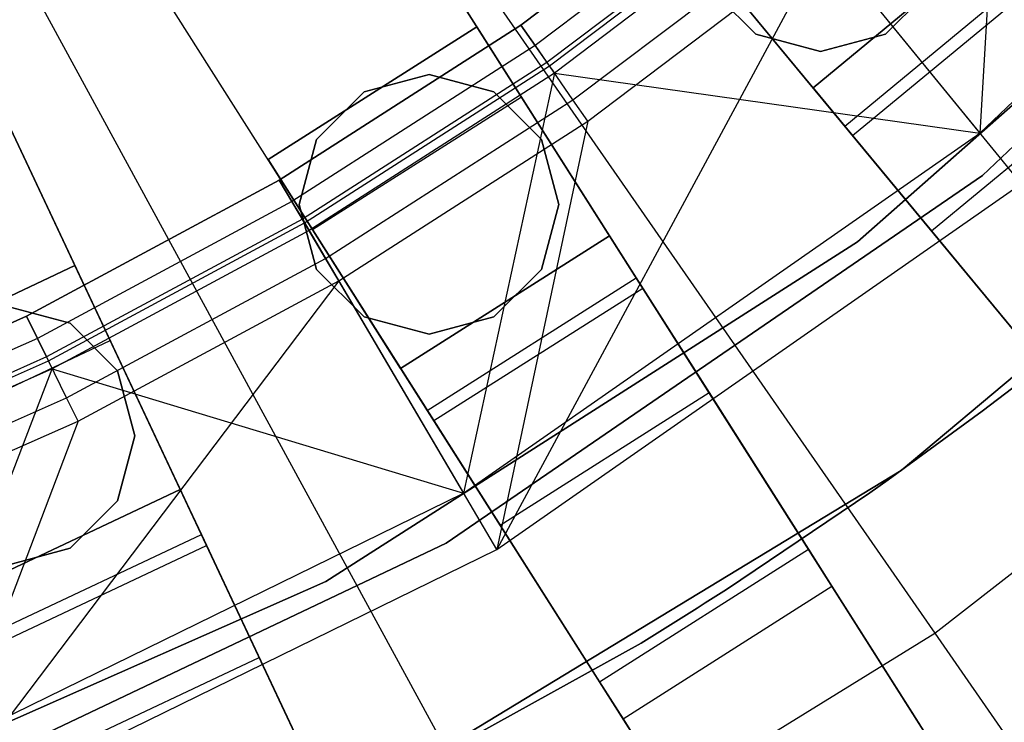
# Model space of a CAD drawing. Extents: x 0 to 27.3, y 0 to 27.3.
# Tile 70 of 117: x 14.977 to 15.773, y 10.582 to 11.15. Entities that reach past the tile are written whole.
import ezdxf

# ---------------------------------------------------------------- set-up
doc = ezdxf.new("R2010")
doc.units = 0
doc.header["$LTSCALE"] = 2.54
doc.layers.get('0').update_dxf_attribs({"color": 13, "linetype": 'CONTINUOUS'})

# ---------------------------------------------------------------- blocks, each defined once
blk = doc.blocks.new('SPUMPKIN_S_PM_STL_1')
at = {"color": 0}
for p, q in [((21.17758, 11.6351, 223.16753), (21.76057, 10.79532, 223.37859)), ((21.17758, 11.6351, 223.16753), (21.76057, 10.79532, 223.37859)), ((22.98752, 9.63398, 89.4154), (21.39991, 11.55307, 90.12559)), ((22.98752, 9.63398, 89.4154), (21.39991, 11.55307, 90.12559)), ((21.79708, 11.19939, 90.32087), (22.16506, 11.55049, 90.32087)), ((21.79708, 11.19939, 90.32087), (22.16506, 11.55049, 90.32087)), ((21.81784, 11.54602, 91.03712), (21.79708, 11.19939, 90.32087)), ((21.81784, 11.54602, 91.03712), (21.79708, 11.19939, 90.32087)), ((22.18105, 11.5266, 34.59554), (21.79926, 11.16525, 34.59554)), ((21.79926, 11.16525, 33.99554), (22.18105, 11.5266, 33.99554)), ((21.79926, 11.16525, 33.99554), (22.18105, 11.5266, 33.99554)), ((22.18105, 11.5266, 34.59554), (21.79926, 11.16525, 34.59554)), ((23.02285, 9.59127, 89.60804), (21.42578, 11.52179, 90.32142)), ((23.02285, 9.59127, 89.60804), (21.42578, 11.52179, 90.32142)), ((20.9379, 11.48727, 223.16753), (21.42668, 10.58938, 223.37859)), ((20.9379, 11.48727, 223.16753), (21.42668, 10.58938, 223.37859)), ((21.27729, 11.46398, 90.12559), (22.61182, 9.36108, 89.41542)), ((21.27729, 11.46398, 90.12559), (22.61182, 9.36108, 89.41542)), ((21.6981, 11.11169, 34.09554), (22.08063, 11.44872, 34.09554)), ((22.08063, 11.44872, 34.19554), (21.6981, 11.11169, 34.19554)), ((21.6981, 11.11169, 34.09554), (22.08063, 11.44872, 34.09554)), ((22.08063, 11.44872, 34.19554), (21.6981, 11.11169, 34.19554)), ((22.64153, 9.31428, 89.60806), (21.29902, 11.42973, 90.32142)), ((22.64153, 9.31428, 89.60806), (21.29902, 11.42973, 90.32142)), ((21.4262, 11.28677, 91.12087), (21.61132, 11.42662, 91.12087)), ((21.4262, 11.28677, 91.12087), (21.61132, 11.42662, 91.12087)), ((21.61132, 11.42662, 91.07087), (21.4262, 11.28677, 91.07087)), ((21.61132, 11.42662, 91.07087), (21.4262, 11.28677, 91.07087)), ((21.62403, 11.41107, 91.06666), (21.43768, 11.27029, 91.06666)), ((21.62403, 11.41107, 91.06666), (21.43768, 11.27029, 91.06666)), ((21.6346, 11.39815, 91.05474), (21.44723, 11.25659, 91.05474)), ((21.6346, 11.39815, 91.05474), (21.44723, 11.25659, 91.05474)), ((21.44916, 11.25382, 91.11245), (21.63674, 11.39553, 91.11245)), ((21.44916, 11.25382, 91.11245), (21.63674, 11.39553, 91.11245)), ((21.64125, 11.39001, 91.03712), (21.45324, 11.24797, 91.03712)), ((21.64125, 11.39001, 91.03712), (21.45324, 11.24797, 91.03712)), ((21.66228, 11.23592, 34.19554), (21.53479, 11.39002, 34.19554)), ((21.66228, 11.23592, 34.19554), (21.53479, 11.39002, 34.19554)), ((21.64125, 11.39001, 91.03712), (21.79708, 11.19939, 90.32087)), ((21.64125, 11.39001, 91.03712), (21.79708, 11.19939, 90.32087)), ((21.46826, 11.22642, 91.08861), (21.65788, 11.36967, 91.08861)), ((21.46826, 11.22642, 91.08861), (21.65788, 11.36967, 91.08861)), ((21.81638, 11.3634, 34.19554), (21.66228, 11.23592, 34.19554)), ((21.66228, 11.23592, 34.49554), (21.81638, 11.3634, 34.49554)), ((21.81638, 11.3634, 34.19554), (21.66228, 11.23592, 34.19554)), ((21.66228, 11.23592, 34.49554), (21.81638, 11.3634, 34.49554)), ((22.44296, 9.25392, 89.41542), (21.10842, 11.35681, 90.12559)), ((22.44296, 9.25392, 89.41542), (21.10842, 11.35681, 90.12559)), ((21.67118, 11.3534, 91.05338), (21.40663, 10.86301, 90.32087)), ((21.67118, 11.3534, 91.05338), (21.40663, 10.86301, 90.32087)), ((21.48027, 11.20918, 91.05338), (21.67118, 11.3534, 91.05338)), ((21.48027, 11.20918, 91.05338), (21.67118, 11.3534, 91.05338)), ((21.67118, 11.3534, 91.05338), (21.83054, 11.15845, 90.32087)), ((21.67118, 11.3534, 91.05338), (21.83054, 11.15845, 90.32087)), ((21.57749, 11.3384, 34.74554), (21.69415, 11.19739, 34.92856)), ((21.57749, 11.3384, 34.74554), (21.69415, 11.19739, 34.92856)), ((21.6879, 11.20495, 34.64554), (21.842, 11.33243, 34.64554)), ((21.6879, 11.20495, 34.64554), (21.842, 11.33243, 34.64554)), ((21.69415, 11.19739, 34.92856), (21.84825, 11.32487, 34.92856)), ((21.69415, 11.19739, 34.92856), (21.84825, 11.32487, 34.92856)), ((22.47266, 9.20711, 89.60806), (21.13017, 11.32253, 90.32142)), ((22.47266, 9.20711, 89.60806), (21.13017, 11.32253, 90.32142)), ((21.57747, 11.31782, 34.59554), (21.6159, 11.27938, 34.59554)), ((21.6159, 11.27938, 34.79554), (21.57747, 11.31782, 34.79554)), ((21.6159, 11.27938, 34.79554), (21.57747, 11.31782, 34.79554)), ((21.57747, 11.31782, 34.59554), (21.6159, 11.27938, 34.59554)), ((21.7209, 11.27938, 34.59554), (21.75934, 11.31782, 34.59554)), ((21.75934, 11.31782, 34.79554), (21.7209, 11.27938, 34.79554)), ((21.75934, 11.31782, 34.79554), (21.7209, 11.27938, 34.79554)), ((21.7209, 11.27938, 34.59554), (21.75934, 11.31782, 34.59554)), ((20.9756, 11.28379, 90.12559), (22.03602, 9.03029, 89.41544)), ((20.9756, 11.28379, 90.12559), (22.03602, 9.03029, 89.41544)), ((21.22181, 11.17814, 34.19554), (21.39067, 11.28531, 34.19554)), ((21.39067, 11.28531, 34.49554), (21.22181, 11.17814, 34.49554)), ((21.22181, 11.17814, 34.19554), (21.39067, 11.28531, 34.19554)), ((21.39067, 11.28531, 34.49554), (21.22181, 11.17814, 34.49554)), ((21.23092, 11.16149, 91.12087), (21.4262, 11.28677, 91.12087)), ((21.23092, 11.16149, 91.12087), (21.4262, 11.28677, 91.12087)), ((21.4262, 11.28677, 91.07087), (21.23092, 11.16149, 91.07087)), ((21.4262, 11.28677, 91.07087), (21.23092, 11.16149, 91.07087)), ((21.39067, 11.28531, 34.19554), (21.49784, 11.11644, 34.19554)), ((21.42657, 11.22875, 34.74554), (21.39067, 11.28531, 34.49554)), ((21.39067, 11.28531, 34.49554), (21.39067, 11.28531, 34.19554)), ((21.39067, 11.28531, 34.19554), (21.49784, 11.11644, 34.19554)), ((21.39067, 11.28531, 34.49554), (21.39067, 11.28531, 34.19554)), ((21.42657, 11.22875, 34.74554), (21.39067, 11.28531, 34.49554)), ((21.44916, 11.25382, 91.11245), (21.4262, 11.28677, 91.12087)), ((21.44916, 11.25382, 91.11245), (21.4262, 11.28677, 91.12087)), ((21.4262, 11.28677, 91.07087), (21.43768, 11.27029, 91.06666)), ((21.4262, 11.28677, 91.07087), (21.43768, 11.27029, 91.06666)), ((21.6159, 11.27938, 34.59554), (21.6684, 11.26532, 34.59554)), ((21.6684, 11.26532, 34.79554), (21.6159, 11.27938, 34.79554)), ((21.6159, 11.27938, 34.79554), (21.6159, 11.27938, 34.59554)), ((21.6159, 11.27938, 34.79554), (21.6159, 11.27938, 34.59554)), ((21.6684, 11.26532, 34.79554), (21.6159, 11.27938, 34.79554)), ((21.6159, 11.27938, 34.59554), (21.6684, 11.26532, 34.59554)), ((21.6684, 11.26532, 34.59554), (21.7209, 11.27938, 34.59554)), ((21.7209, 11.27938, 34.79554), (21.6684, 11.26532, 34.79554)), ((21.7209, 11.27938, 34.79554), (21.6684, 11.26532, 34.79554)), ((21.6684, 11.26532, 34.59554), (21.7209, 11.27938, 34.59554)), ((21.7209, 11.27938, 34.79554), (21.7209, 11.27938, 34.59554)), ((21.7209, 11.27938, 34.79554), (21.7209, 11.27938, 34.59554)), ((21.43768, 11.27029, 91.06666), (21.24111, 11.14419, 91.06666)), ((21.43768, 11.27029, 91.06666), (21.24111, 11.14419, 91.06666)), ((21.43768, 11.27029, 91.06666), (21.44723, 11.25659, 91.05474)), ((21.43768, 11.27029, 91.06666), (21.44723, 11.25659, 91.05474)), ((21.73348, 10.92674, 34.59554), (22.14383, 11.27133, 34.59554)), ((22.14383, 11.27133, 33.99554), (21.73348, 10.92674, 33.99554)), ((21.73348, 10.92674, 34.59554), (22.14383, 11.27133, 34.59554)), ((22.14383, 11.27133, 33.99554), (21.73348, 10.92674, 33.99554)), ((21.6684, 11.26532, 34.59554), (21.6684, 11.26532, 34.79554)), ((21.6684, 11.26532, 34.59554), (21.6684, 11.26532, 34.79554)), ((21.44723, 11.25659, 91.05474), (21.24958, 11.1298, 91.05474)), ((21.44723, 11.25659, 91.05474), (21.24958, 11.1298, 91.05474)), ((21.25129, 11.12689, 91.11245), (21.44916, 11.25382, 91.11245)), ((21.25129, 11.12689, 91.11245), (21.44916, 11.25382, 91.11245)), ((21.44723, 11.25659, 91.05474), (21.45324, 11.24797, 91.03712)), ((21.44723, 11.25659, 91.05474), (21.45324, 11.24797, 91.03712)), ((21.46826, 11.22642, 91.08861), (21.44916, 11.25382, 91.11245)), ((21.46826, 11.22642, 91.08861), (21.44916, 11.25382, 91.11245)), ((22.05962, 8.98014, 89.60809), (20.99287, 11.24709, 90.32142)), ((22.05962, 8.98014, 89.60809), (20.99287, 11.24709, 90.32142)), ((21.45324, 11.24797, 91.03712), (21.25491, 11.12075, 91.03712)), ((21.45324, 11.24797, 91.03712), (21.25491, 11.12075, 91.03712)), ((21.35189, 11.24685, 34.59554), (21.29939, 11.23279, 34.59554)), ((21.29939, 11.23279, 34.79554), (21.35189, 11.24685, 34.79554)), ((21.29939, 11.23279, 34.79554), (21.35189, 11.24685, 34.79554)), ((21.35189, 11.24685, 34.59554), (21.29939, 11.23279, 34.59554)), ((21.40439, 11.23279, 34.59554), (21.35189, 11.24685, 34.59554)), ((21.35189, 11.24685, 34.79554), (21.40439, 11.23279, 34.79554)), ((21.35189, 11.24685, 34.79554), (21.40439, 11.23279, 34.79554)), ((21.35189, 11.24685, 34.79554), (21.35189, 11.24685, 34.59554)), ((21.40439, 11.23279, 34.59554), (21.35189, 11.24685, 34.59554)), ((21.35189, 11.24685, 34.79554), (21.35189, 11.24685, 34.59554)), ((21.45324, 11.24797, 91.03712), (21.37981, 10.90857, 90.32087)), ((21.45324, 11.24797, 91.03712), (21.37981, 10.90857, 90.32087)), ((21.45324, 11.24797, 91.03712), (21.79708, 11.19939, 90.32087)), ((21.45324, 11.24797, 91.03712), (21.79708, 11.19939, 90.32087)), ((21.75789, 11.12034, 34.75535), (21.91199, 11.24782, 34.75535)), ((21.75789, 11.12034, 34.75535), (21.91199, 11.24782, 34.75535)), ((21.2577, 11.12158, 34.74554), (21.42657, 11.22875, 34.74554)), ((21.2577, 11.12158, 34.74554), (21.42657, 11.22875, 34.74554)), ((21.29939, 11.23279, 34.59554), (21.26096, 11.19435, 34.59554)), ((21.26096, 11.19435, 34.79554), (21.29939, 11.23279, 34.79554)), ((21.26096, 11.19435, 34.79554), (21.29939, 11.23279, 34.79554)), ((21.29939, 11.23279, 34.59554), (21.26096, 11.19435, 34.59554)), ((21.29939, 11.23279, 34.79554), (21.29939, 11.23279, 34.59554)), ((21.29939, 11.23279, 34.79554), (21.29939, 11.23279, 34.59554)), ((21.44283, 11.19435, 34.59554), (21.40439, 11.23279, 34.59554)), ((21.40439, 11.23279, 34.79554), (21.44283, 11.19435, 34.79554)), ((21.40439, 11.23279, 34.79554), (21.44283, 11.19435, 34.79554)), ((21.40439, 11.23279, 34.79554), (21.40439, 11.23279, 34.59554)), ((21.44283, 11.19435, 34.59554), (21.40439, 11.23279, 34.59554)), ((21.40439, 11.23279, 34.79554), (21.40439, 11.23279, 34.59554)), ((21.52463, 11.07423, 34.92856), (21.42657, 11.22875, 34.74554)), ((21.52463, 11.07423, 34.92856), (21.42657, 11.22875, 34.74554)), ((21.66228, 11.23592, 34.49554), (21.6879, 11.20495, 34.64554)), ((21.66228, 11.23592, 34.19554), (21.66228, 11.23592, 34.49554)), ((21.66228, 11.23592, 34.19554), (21.66228, 11.23592, 34.49554)), ((21.66228, 11.23592, 34.49554), (21.6879, 11.20495, 34.64554)), ((21.26823, 11.09811, 91.08861), (21.46826, 11.22642, 91.08861)), ((21.26823, 11.09811, 91.08861), (21.46826, 11.22642, 91.08861)), ((21.48027, 11.20918, 91.05338), (21.46826, 11.22642, 91.08861)), ((21.48027, 11.20918, 91.05338), (21.46826, 11.22642, 91.08861)), ((21.27889, 11.08, 91.05338), (21.48027, 11.20918, 91.05338)), ((21.27889, 11.08, 91.05338), (21.48027, 11.20918, 91.05338)), ((21.48027, 11.20918, 91.05338), (21.40663, 10.86301, 90.32087)), ((21.48027, 11.20918, 91.05338), (21.40663, 10.86301, 90.32087)), ((21.6879, 11.20495, 34.64554), (21.75789, 11.12034, 34.75535)), ((21.6879, 11.20495, 34.64554), (21.75789, 11.12034, 34.75535)), ((21.37981, 10.90857, 90.32087), (21.79708, 11.19939, 90.32087)), ((21.37981, 10.90857, 90.32087), (21.79708, 11.19939, 90.32087)), ((21.69415, 11.19739, 34.92856), (21.8535, 11.00476, 34.99554)), ((21.69415, 11.19739, 34.92856), (21.8535, 11.00476, 34.99554)), ((21.26096, 11.19435, 34.59554), (21.24689, 11.14185, 34.59554)), ((21.24689, 11.14185, 34.79554), (21.26096, 11.19435, 34.79554)), ((21.24689, 11.14185, 34.79554), (21.26096, 11.19435, 34.79554)), ((21.26096, 11.19435, 34.59554), (21.24689, 11.14185, 34.59554)), ((21.26096, 11.19435, 34.79554), (21.26096, 11.19435, 34.59554)), ((21.26096, 11.19435, 34.79554), (21.26096, 11.19435, 34.59554)), ((21.45689, 11.14185, 34.59554), (21.44283, 11.19435, 34.59554)), ((21.44283, 11.19435, 34.79554), (21.45689, 11.14185, 34.79554)), ((21.44283, 11.19435, 34.79554), (21.45689, 11.14185, 34.79554)), ((21.44283, 11.19435, 34.79554), (21.44283, 11.19435, 34.59554)), ((21.45689, 11.14185, 34.59554), (21.44283, 11.19435, 34.59554)), ((21.44283, 11.19435, 34.79554), (21.44283, 11.19435, 34.59554)), ((21.32897, 11.00928, 34.19554), (21.22181, 11.17814, 34.19554)), ((21.22181, 11.17814, 34.49554), (21.2577, 11.12158, 34.74554)), ((21.22181, 11.17814, 34.19554), (21.22181, 11.17814, 34.49554)), ((21.22181, 11.17814, 34.49554), (21.2577, 11.12158, 34.74554)), ((21.22181, 11.17814, 34.19554), (21.22181, 11.17814, 34.49554)), ((21.32897, 11.00928, 34.19554), (21.22181, 11.17814, 34.19554)), ((21.79926, 11.16525, 34.59554), (21.36565, 10.86807, 34.59554)), ((21.36565, 10.86807, 33.99554), (21.79926, 11.16525, 33.99554)), ((21.36565, 10.86807, 33.99554), (21.79926, 11.16525, 33.99554)), ((21.79926, 11.16525, 34.59554), (21.36565, 10.86807, 34.59554)), ((21.79926, 11.16525, 33.99554), (21.79926, 11.16525, 34.59554)), ((21.79926, 11.16525, 33.99554), (21.79926, 11.16525, 34.59554)), ((21.02662, 11.05154, 91.12087), (21.23092, 11.16149, 91.12087)), ((21.02662, 11.05154, 91.12087), (21.23092, 11.16149, 91.12087)), ((21.23092, 11.16149, 91.07087), (21.02662, 11.05154, 91.07087)), ((21.23092, 11.16149, 91.07087), (21.02662, 11.05154, 91.07087)), ((21.25129, 11.12689, 91.11245), (21.23092, 11.16149, 91.12087)), ((21.25129, 11.12689, 91.11245), (21.23092, 11.16149, 91.12087)), ((21.23092, 11.16149, 91.07087), (21.24111, 11.14419, 91.06666)), ((21.23092, 11.16149, 91.07087), (21.24111, 11.14419, 91.06666)), ((21.40663, 10.86301, 90.32087), (21.83054, 11.15845, 90.32087)), ((21.40663, 10.86301, 90.32087), (21.83054, 11.15845, 90.32087)), ((21.24111, 11.14419, 91.06666), (21.03545, 11.03351, 91.06666)), ((21.24111, 11.14419, 91.06666), (21.03545, 11.03351, 91.06666)), ((21.24111, 11.14419, 91.06666), (21.24958, 11.1298, 91.05474)), ((21.24111, 11.14419, 91.06666), (21.24958, 11.1298, 91.05474)), ((21.24689, 11.14185, 34.59554), (21.26096, 11.08935, 34.59554)), ((21.26096, 11.08935, 34.79554), (21.24689, 11.14185, 34.79554)), ((21.24689, 11.14185, 34.79554), (21.24689, 11.14185, 34.59554)), ((21.24689, 11.14185, 34.79554), (21.24689, 11.14185, 34.59554)), ((21.26096, 11.08935, 34.79554), (21.24689, 11.14185, 34.79554)), ((21.24689, 11.14185, 34.59554), (21.26096, 11.08935, 34.59554)), ((21.44283, 11.08935, 34.59554), (21.45689, 11.14185, 34.59554)), ((21.45689, 11.14185, 34.79554), (21.44283, 11.08935, 34.79554)), ((21.45689, 11.14185, 34.79554), (21.44283, 11.08935, 34.79554)), ((21.44283, 11.08935, 34.59554), (21.45689, 11.14185, 34.59554)), ((21.45689, 11.14185, 34.79554), (21.45689, 11.14185, 34.59554)), ((21.45689, 11.14185, 34.79554), (21.45689, 11.14185, 34.59554)), ((21.24958, 11.1298, 91.05474), (21.0428, 11.01851, 91.05474)), ((21.24958, 11.1298, 91.05474), (21.0428, 11.01851, 91.05474)), ((21.04428, 11.01547, 91.11245), (21.25129, 11.12689, 91.11245)), ((21.04428, 11.01547, 91.11245), (21.25129, 11.12689, 91.11245)), ((21.24958, 11.1298, 91.05474), (21.25491, 11.12075, 91.03712)), ((21.24958, 11.1298, 91.05474), (21.25491, 11.12075, 91.03712)), ((21.26823, 11.09811, 91.08861), (21.25129, 11.12689, 91.11245)), ((21.26823, 11.09811, 91.08861), (21.25129, 11.12689, 91.11245)), ((21.25491, 11.12075, 91.03712), (21.04742, 11.00907, 91.03712)), ((21.25491, 11.12075, 91.03712), (21.04742, 11.00907, 91.03712)), ((21.25491, 11.12075, 91.03712), (21.37981, 10.90857, 90.32087)), ((21.25491, 11.12075, 91.03712), (21.37981, 10.90857, 90.32087)), ((21.2577, 11.12158, 34.74554), (21.35576, 10.96706, 34.92856)), ((21.2577, 11.12158, 34.74554), (21.35576, 10.96706, 34.92856)), ((21.75789, 11.12034, 34.75535), (21.8535, 11.00476, 34.79554)), ((21.75789, 11.12034, 34.75535), (21.8535, 11.00476, 34.79554)), ((21.26861, 10.83701, 34.09554), (21.6981, 11.11169, 34.09554)), ((21.6981, 11.11169, 34.19554), (21.26861, 10.83701, 34.19554)), ((21.26861, 10.83701, 34.09554), (21.6981, 11.11169, 34.09554)), ((21.6981, 11.11169, 34.19554), (21.26861, 10.83701, 34.19554)), ((21.49784, 11.11644, 34.19554), (21.32897, 11.00928, 34.19554)), ((21.32897, 11.00928, 34.49554), (21.49784, 11.11644, 34.49554)), ((21.49784, 11.11644, 34.19554), (21.32897, 11.00928, 34.19554)), ((21.32897, 11.00928, 34.49554), (21.49784, 11.11644, 34.49554)), ((21.49784, 11.11644, 34.49554), (21.51937, 11.08251, 34.64554)), ((21.49784, 11.11644, 34.19554), (21.49784, 11.11644, 34.49554)), ((21.49784, 11.11644, 34.49554), (21.51937, 11.08251, 34.64554)), ((21.49784, 11.11644, 34.19554), (21.49784, 11.11644, 34.49554)), ((21.6981, 11.11169, 34.09554), (21.6981, 11.11169, 34.19554)), ((21.6981, 11.11169, 34.09554), (21.6981, 11.11169, 34.19554)), ((21.05897, 10.98548, 91.08861), (21.26823, 11.09811, 91.08861)), ((21.05897, 10.98548, 91.08861), (21.26823, 11.09811, 91.08861)), ((21.27889, 11.08, 91.05338), (21.26823, 11.09811, 91.08861)), ((21.27889, 11.08, 91.05338), (21.26823, 11.09811, 91.08861)), ((20.88473, 11.00717, 34.19554), (21.0657, 11.09232, 34.19554)), ((21.0657, 11.09232, 34.49554), (20.88473, 11.00717, 34.49554)), ((20.88473, 11.00717, 34.19554), (21.0657, 11.09232, 34.19554)), ((21.0657, 11.09232, 34.49554), (20.88473, 11.00717, 34.49554)), ((21.0657, 11.09232, 34.19554), (21.15086, 10.91136, 34.19554)), ((21.09422, 11.03171, 34.74554), (21.0657, 11.09232, 34.49554)), ((21.0657, 11.09232, 34.49554), (21.0657, 11.09232, 34.19554)), ((21.0657, 11.09232, 34.19554), (21.15086, 10.91136, 34.19554)), ((21.0657, 11.09232, 34.49554), (21.0657, 11.09232, 34.19554)), ((21.09422, 11.03171, 34.74554), (21.0657, 11.09232, 34.49554)), ((21.26096, 11.08935, 34.59554), (21.29939, 11.05092, 34.59554)), ((21.29939, 11.05092, 34.79554), (21.26096, 11.08935, 34.79554)), ((21.26096, 11.08935, 34.79554), (21.26096, 11.08935, 34.59554)), ((21.26096, 11.08935, 34.79554), (21.26096, 11.08935, 34.59554)), ((21.29939, 11.05092, 34.79554), (21.26096, 11.08935, 34.79554)), ((21.26096, 11.08935, 34.59554), (21.29939, 11.05092, 34.59554)), ((21.40439, 11.05092, 34.59554), (21.44283, 11.08935, 34.59554)), ((21.44283, 11.08935, 34.79554), (21.40439, 11.05092, 34.79554)), ((21.44283, 11.08935, 34.79554), (21.40439, 11.05092, 34.79554)), ((21.40439, 11.05092, 34.59554), (21.44283, 11.08935, 34.59554)), ((21.44283, 11.08935, 34.79554), (21.44283, 11.08935, 34.59554)), ((21.44283, 11.08935, 34.79554), (21.44283, 11.08935, 34.59554)), ((21.27889, 11.08, 91.05338), (20.94259, 10.63573, 90.32087)), ((21.27889, 11.08, 91.05338), (20.94259, 10.63573, 90.32087)), ((21.06822, 10.96661, 91.05338), (21.27889, 11.08, 91.05338)), ((21.06822, 10.96661, 91.05338), (21.27889, 11.08, 91.05338)), ((21.40663, 10.86301, 90.32087), (21.27889, 11.08, 91.05338)), ((21.40663, 10.86301, 90.32087), (21.27889, 11.08, 91.05338)), ((21.35051, 10.97534, 34.64554), (21.51937, 11.08251, 34.64554)), ((21.35051, 10.97534, 34.64554), (21.51937, 11.08251, 34.64554)), ((21.51937, 11.08251, 34.64554), (21.57821, 10.98979, 34.75535)), ((21.51937, 11.08251, 34.64554), (21.57821, 10.98979, 34.75535)), ((21.35576, 10.96706, 34.92856), (21.52463, 11.07423, 34.92856)), ((21.35576, 10.96706, 34.92856), (21.52463, 11.07423, 34.92856)), ((21.65859, 10.86314, 34.99554), (21.52463, 11.07423, 34.92856)), ((21.65859, 10.86314, 34.99554), (21.52463, 11.07423, 34.92856)), ((21.06175, 11.04579, 34.59554), (21.00925, 11.05986, 34.59554)), ((21.00925, 11.05986, 34.79554), (21.06175, 11.04579, 34.79554)), ((21.00925, 11.05986, 34.79554), (21.06175, 11.04579, 34.79554)), ((21.06175, 11.04579, 34.59554), (21.00925, 11.05986, 34.59554)), ((20.8145, 10.95754, 91.12087), (21.02662, 11.05154, 91.12087)), ((20.8145, 10.95754, 91.12087), (21.02662, 11.05154, 91.12087)), ((21.02662, 11.05154, 91.07087), (20.8145, 10.95754, 91.07087)), ((21.02662, 11.05154, 91.07087), (20.8145, 10.95754, 91.07087)), ((21.04428, 11.01547, 91.11245), (21.02662, 11.05154, 91.12087)), ((21.04428, 11.01547, 91.11245), (21.02662, 11.05154, 91.12087)), ((21.02662, 11.05154, 91.07087), (21.03545, 11.03351, 91.06666)), ((21.02662, 11.05154, 91.07087), (21.03545, 11.03351, 91.06666)), ((21.10018, 11.00736, 34.59554), (21.06175, 11.04579, 34.59554)), ((21.06175, 11.04579, 34.79554), (21.10018, 11.00736, 34.79554)), ((21.06175, 11.04579, 34.79554), (21.10018, 11.00736, 34.79554)), ((21.06175, 11.04579, 34.79554), (21.06175, 11.04579, 34.59554)), ((21.10018, 11.00736, 34.59554), (21.06175, 11.04579, 34.59554)), ((21.06175, 11.04579, 34.79554), (21.06175, 11.04579, 34.59554)), ((21.29939, 11.05092, 34.59554), (21.35189, 11.03685, 34.59554)), ((21.35189, 11.03685, 34.79554), (21.29939, 11.05092, 34.79554)), ((21.29939, 11.05092, 34.79554), (21.29939, 11.05092, 34.59554)), ((21.29939, 11.05092, 34.79554), (21.29939, 11.05092, 34.59554)), ((21.35189, 11.03685, 34.79554), (21.29939, 11.05092, 34.79554)), ((21.29939, 11.05092, 34.59554), (21.35189, 11.03685, 34.59554)), ((21.35189, 11.03685, 34.59554), (21.40439, 11.05092, 34.59554)), ((21.40439, 11.05092, 34.79554), (21.35189, 11.03685, 34.79554)), ((21.40439, 11.05092, 34.79554), (21.35189, 11.03685, 34.79554)), ((21.35189, 11.03685, 34.59554), (21.40439, 11.05092, 34.59554)), ((21.40439, 11.05092, 34.79554), (21.40439, 11.05092, 34.59554)), ((21.40439, 11.05092, 34.79554), (21.40439, 11.05092, 34.59554)), ((21.03545, 11.03351, 91.06666), (20.82193, 10.93889, 91.06666)), ((21.03545, 11.03351, 91.06666), (20.82193, 10.93889, 91.06666)), ((20.91326, 10.94655, 34.74554), (21.09422, 11.03171, 34.74554)), ((20.91326, 10.94655, 34.74554), (21.09422, 11.03171, 34.74554)), ((21.03545, 11.03351, 91.06666), (21.0428, 11.01851, 91.05474)), ((21.03545, 11.03351, 91.06666), (21.0428, 11.01851, 91.05474)), ((21.17215, 10.86612, 34.92856), (21.09422, 11.03171, 34.74554)), ((21.17215, 10.86612, 34.92856), (21.09422, 11.03171, 34.74554)), ((21.35189, 11.03685, 34.59554), (21.35189, 11.03685, 34.79554)), ((21.35189, 11.03685, 34.59554), (21.35189, 11.03685, 34.79554)), ((21.76057, 10.79532, 223.37859), (22.07023, 11.03615, 223.37859)), ((21.76057, 10.79532, 223.37859), (22.07023, 11.03615, 223.37859)), ((21.0428, 11.01851, 91.05474), (20.8281, 10.92337, 91.05474)), ((21.0428, 11.01851, 91.05474), (20.8281, 10.92337, 91.05474)), ((20.82935, 10.92023, 91.11245), (21.04428, 11.01547, 91.11245)), ((20.82935, 10.92023, 91.11245), (21.04428, 11.01547, 91.11245)), ((21.0428, 11.01851, 91.05474), (21.04742, 11.00907, 91.03712)), ((21.0428, 11.01851, 91.05474), (21.04742, 11.00907, 91.03712)), ((21.05897, 10.98548, 91.08861), (21.04428, 11.01547, 91.11245)), ((21.05897, 10.98548, 91.08861), (21.04428, 11.01547, 91.11245)), ((21.04742, 11.00907, 91.03712), (20.83199, 10.91361, 91.03712)), ((21.04742, 11.00907, 91.03712), (20.83199, 10.91361, 91.03712)), ((20.92304, 10.68485, 90.32087), (21.04742, 11.00907, 91.03712)), ((20.92304, 10.68485, 90.32087), (21.04742, 11.00907, 91.03712)), ((21.04742, 11.00907, 91.03712), (21.37981, 10.90857, 90.32087)), ((21.04742, 11.00907, 91.03712), (21.37981, 10.90857, 90.32087)), ((21.11425, 10.95486, 34.59554), (21.10018, 11.00736, 34.59554)), ((21.10018, 11.00736, 34.79554), (21.11425, 10.95486, 34.79554)), ((21.10018, 11.00736, 34.79554), (21.11425, 10.95486, 34.79554)), ((21.10018, 11.00736, 34.79554), (21.10018, 11.00736, 34.59554)), ((21.11425, 10.95486, 34.59554), (21.10018, 11.00736, 34.59554)), ((21.10018, 11.00736, 34.79554), (21.10018, 11.00736, 34.59554)), ((21.32897, 11.00928, 34.49554), (21.35051, 10.97534, 34.64554)), ((21.32897, 11.00928, 34.19554), (21.32897, 11.00928, 34.49554)), ((21.32897, 11.00928, 34.19554), (21.32897, 11.00928, 34.49554)), ((21.32897, 11.00928, 34.49554), (21.35051, 10.97534, 34.64554)), ((21.40935, 10.88263, 34.75535), (21.57821, 10.98979, 34.75535)), ((21.40935, 10.88263, 34.75535), (21.57821, 10.98979, 34.75535)), ((21.57821, 10.98979, 34.75535), (21.65859, 10.86314, 34.79554)), ((21.57821, 10.98979, 34.75535), (21.65859, 10.86314, 34.79554)), ((21.82361, 10.99356, 34.79554), (21.7989, 10.97479, 34.79554)), ((21.7989, 10.97479, 34.59554), (21.82361, 10.99356, 34.59554)), ((21.7989, 10.97479, 34.59554), (21.82361, 10.99356, 34.59554)), ((21.82361, 10.99356, 34.79554), (21.7989, 10.97479, 34.79554)), ((20.8417, 10.8892, 91.08861), (21.05897, 10.98548, 91.08861)), ((20.8417, 10.8892, 91.08861), (21.05897, 10.98548, 91.08861)), ((21.06822, 10.96661, 91.05338), (21.05897, 10.98548, 91.08861)), ((21.06822, 10.96661, 91.05338), (21.05897, 10.98548, 91.08861)), ((21.35051, 10.97534, 34.64554), (21.40935, 10.88263, 34.75535)), ((21.35051, 10.97534, 34.64554), (21.40935, 10.88263, 34.75535)), ((21.7989, 10.97479, 34.79554), (21.72294, 10.91921, 34.79554)), ((21.72294, 10.91921, 34.59554), (21.7989, 10.97479, 34.59554)), ((21.72294, 10.91921, 34.59554), (21.7989, 10.97479, 34.59554)), ((21.7989, 10.97479, 34.79554), (21.72294, 10.91921, 34.79554)), ((21.7989, 10.97479, 34.79554), (21.7989, 10.97479, 34.59554)), ((21.7989, 10.97479, 34.79554), (21.7989, 10.97479, 34.59554)), ((20.84948, 10.86968, 91.05338), (21.06822, 10.96661, 91.05338)), ((20.84948, 10.86968, 91.05338), (21.06822, 10.96661, 91.05338)), ((21.06822, 10.96661, 91.05338), (20.94259, 10.63573, 90.32087)), ((21.06822, 10.96661, 91.05338), (20.94259, 10.63573, 90.32087)), ((21.35576, 10.96706, 34.92856), (21.48972, 10.75598, 34.99554)), ((21.35576, 10.96706, 34.92856), (21.48972, 10.75598, 34.99554)), ((21.10018, 10.90236, 34.59554), (21.11425, 10.95486, 34.59554)), ((21.11425, 10.95486, 34.79554), (21.10018, 10.90236, 34.79554)), ((21.11425, 10.95486, 34.79554), (21.10018, 10.90236, 34.79554)), ((21.10018, 10.90236, 34.59554), (21.11425, 10.95486, 34.59554)), ((21.11425, 10.95486, 34.79554), (21.11425, 10.95486, 34.59554)), ((21.11425, 10.95486, 34.79554), (21.11425, 10.95486, 34.59554)), ((21.27534, 10.64883, 34.59554), (21.73348, 10.92674, 34.59554)), ((21.73348, 10.92674, 33.99554), (21.27534, 10.64883, 33.99554)), ((21.27534, 10.64883, 34.59554), (21.73348, 10.92674, 34.59554)), ((21.73348, 10.92674, 33.99554), (21.27534, 10.64883, 33.99554)), ((21.73348, 10.92674, 34.59554), (21.73348, 10.92674, 33.99554)), ((21.73348, 10.92674, 34.59554), (21.73348, 10.92674, 33.99554)), ((21.72294, 10.91921, 34.79554), (21.70809, 10.90871, 34.79554)), ((21.70809, 10.90871, 34.59554), (21.72294, 10.91921, 34.59554)), ((21.70809, 10.90871, 34.59554), (21.72294, 10.91921, 34.59554)), ((21.72294, 10.91921, 34.79554), (21.70809, 10.90871, 34.79554)), ((21.72294, 10.91921, 34.79554), (21.72294, 10.91921, 34.59554)), ((21.72294, 10.91921, 34.79554), (21.72294, 10.91921, 34.59554)), ((21.15086, 10.91136, 34.19554), (20.96989, 10.8262, 34.19554)), ((20.96989, 10.8262, 34.49554), (21.15086, 10.91136, 34.49554)), ((21.15086, 10.91136, 34.19554), (20.96989, 10.8262, 34.19554)), ((20.96989, 10.8262, 34.49554), (21.15086, 10.91136, 34.49554)), ((21.15086, 10.91136, 34.49554), (21.16797, 10.87499, 34.64554)), ((21.15086, 10.91136, 34.19554), (21.15086, 10.91136, 34.49554)), ((21.15086, 10.91136, 34.49554), (21.16797, 10.87499, 34.64554)), ((21.15086, 10.91136, 34.19554), (21.15086, 10.91136, 34.49554)), ((20.92304, 10.68485, 90.32087), (21.37981, 10.90857, 90.32087)), ((20.92304, 10.68485, 90.32087), (21.37981, 10.90857, 90.32087)), ((21.06175, 10.86393, 34.59554), (21.10018, 10.90236, 34.59554)), ((21.10018, 10.90236, 34.79554), (21.06175, 10.86393, 34.79554)), ((21.10018, 10.90236, 34.79554), (21.06175, 10.86393, 34.79554)), ((21.06175, 10.86393, 34.59554), (21.10018, 10.90236, 34.59554)), ((21.10018, 10.90236, 34.79554), (21.10018, 10.90236, 34.59554)), ((21.10018, 10.90236, 34.79554), (21.10018, 10.90236, 34.59554)), ((21.70809, 10.90871, 34.79554), (21.59221, 10.83062, 34.79554)), ((21.59221, 10.83062, 34.59554), (21.70809, 10.90871, 34.59554)), ((21.59221, 10.83062, 34.59554), (21.70809, 10.90871, 34.59554)), ((21.70809, 10.90871, 34.79554), (21.59221, 10.83062, 34.79554)), ((21.70809, 10.90871, 34.79554), (21.70809, 10.90871, 34.59554)), ((21.70809, 10.90871, 34.79554), (21.70809, 10.90871, 34.59554)), ((21.40935, 10.88263, 34.75535), (21.48972, 10.75598, 34.79554)), ((21.40935, 10.88263, 34.75535), (21.48972, 10.75598, 34.79554)), ((20.987, 10.78983, 34.64554), (21.16797, 10.87499, 34.64554)), ((20.987, 10.78983, 34.64554), (21.16797, 10.87499, 34.64554)), ((21.16797, 10.87499, 34.64554), (21.21472, 10.77563, 34.75535)), ((21.16797, 10.87499, 34.64554), (21.21472, 10.77563, 34.75535)), ((21.36565, 10.86807, 34.59554), (20.89088, 10.64239, 34.59554)), ((20.89088, 10.64239, 33.99554), (21.36565, 10.86807, 33.99554)), ((20.89088, 10.64239, 33.99554), (21.36565, 10.86807, 33.99554)), ((21.36565, 10.86807, 34.59554), (20.89088, 10.64239, 34.59554)), ((20.94259, 10.63573, 90.32087), (21.40663, 10.86301, 90.32087)), ((20.94259, 10.63573, 90.32087), (21.40663, 10.86301, 90.32087)), ((20.99118, 10.78096, 34.92856), (21.17215, 10.86612, 34.92856)), ((20.99118, 10.78096, 34.92856), (21.17215, 10.86612, 34.92856)), ((21.00925, 10.84986, 34.59554), (21.06175, 10.86393, 34.59554)), ((21.06175, 10.86393, 34.79554), (21.00925, 10.84986, 34.79554)), ((21.06175, 10.86393, 34.79554), (21.00925, 10.84986, 34.79554)), ((21.00925, 10.84986, 34.59554), (21.06175, 10.86393, 34.59554)), ((21.06175, 10.86393, 34.79554), (21.06175, 10.86393, 34.59554)), ((21.06175, 10.86393, 34.79554), (21.06175, 10.86393, 34.59554)), ((21.27859, 10.63991, 34.99554), (21.17215, 10.86612, 34.92856)), ((21.27859, 10.63991, 34.99554), (21.17215, 10.86612, 34.92856)), ((21.36565, 10.86807, 33.99554), (21.36565, 10.86807, 34.59554)), ((21.36565, 10.86807, 33.99554), (21.36565, 10.86807, 34.59554)), ((21.48972, 10.75598, 34.79554), (21.65859, 10.86314, 34.79554)), ((21.48972, 10.75598, 34.99554), (21.65859, 10.86314, 34.99554)), ((21.48972, 10.75598, 34.79554), (21.65859, 10.86314, 34.79554)), ((21.48972, 10.75598, 34.99554), (21.65859, 10.86314, 34.99554)), ((21.65859, 10.86314, 34.79554), (21.67755, 10.83327, 34.79338)), ((21.79136, 10.65393, 34.92982), (21.65859, 10.86314, 34.99554)), ((21.65859, 10.86314, 34.79554), (21.67755, 10.83327, 34.79338)), ((21.79136, 10.65393, 34.92982), (21.65859, 10.86314, 34.99554)), ((20.80222, 10.63111, 34.09554), (21.26861, 10.83701, 34.09554)), ((21.26861, 10.83701, 34.19554), (20.80222, 10.63111, 34.19554)), ((20.80222, 10.63111, 34.09554), (21.26861, 10.83701, 34.09554)), ((21.26861, 10.83701, 34.19554), (20.80222, 10.63111, 34.19554)), ((21.26861, 10.83701, 34.09554), (21.26861, 10.83701, 34.19554)), ((21.26861, 10.83701, 34.09554), (21.26861, 10.83701, 34.19554)), ((21.50868, 10.7261, 34.79338), (21.67755, 10.83327, 34.79338)), ((21.50868, 10.7261, 34.79338), (21.67755, 10.83327, 34.79338)), ((21.59221, 10.83062, 34.79554), (21.5752, 10.81971, 34.79554)), ((21.5752, 10.81971, 34.59554), (21.59221, 10.83062, 34.59554)), ((21.5752, 10.81971, 34.59554), (21.59221, 10.83062, 34.59554)), ((21.59221, 10.83062, 34.79554), (21.5752, 10.81971, 34.79554)), ((21.59221, 10.83062, 34.79554), (21.59221, 10.83062, 34.59554)), ((21.59221, 10.83062, 34.79554), (21.59221, 10.83062, 34.59554)), ((21.67755, 10.83327, 34.79338), (21.74912, 10.72048, 34.74326)), ((21.67755, 10.83327, 34.79338), (21.74912, 10.72048, 34.74326)), ((21.56872, 10.81559, 34.79554), (21.52335, 10.7873, 34.79554)), ((21.52335, 10.7873, 34.59554), (21.56872, 10.81559, 34.59554)), ((21.52335, 10.7873, 34.59554), (21.56872, 10.81559, 34.59554)), ((21.56872, 10.81559, 34.79554), (21.52335, 10.7873, 34.79554)), ((21.5752, 10.81971, 34.79554), (21.56872, 10.81559, 34.79554)), ((21.56872, 10.81559, 34.59554), (21.5752, 10.81971, 34.59554)), ((21.56872, 10.81559, 34.59554), (21.5752, 10.81971, 34.59554)), ((21.5752, 10.81971, 34.79554), (21.56872, 10.81559, 34.79554)), ((21.56872, 10.81559, 34.79554), (21.56872, 10.81559, 34.59554)), ((21.56872, 10.81559, 34.79554), (21.56872, 10.81559, 34.59554)), ((21.5752, 10.81971, 34.79554), (21.5752, 10.81971, 34.59554)), ((21.5752, 10.81971, 34.79554), (21.5752, 10.81971, 34.59554)), ((21.42668, 10.58938, 223.37859), (21.76057, 10.79532, 223.37859)), ((21.42668, 10.58938, 223.37859), (21.76057, 10.79532, 223.37859)), ((21.76057, 10.79532, 223.37859), (22.33406, 9.96922, 223.65845)), ((21.76057, 10.79532, 223.37859), (22.33406, 9.96922, 223.65845)), ((21.52335, 10.7873, 34.79554), (21.24749, 10.63488, 34.79554)), ((21.24749, 10.63488, 34.59554), (21.52335, 10.7873, 34.59554)), ((21.24749, 10.63488, 34.59554), (21.52335, 10.7873, 34.59554)), ((21.52335, 10.7873, 34.79554), (21.24749, 10.63488, 34.79554)), ((21.52335, 10.7873, 34.79554), (21.52335, 10.7873, 34.59554)), ((21.52335, 10.7873, 34.79554), (21.52335, 10.7873, 34.59554)), ((21.03376, 10.69048, 34.75535), (21.21472, 10.77563, 34.75535)), ((21.03376, 10.69048, 34.75535), (21.21472, 10.77563, 34.75535)), ((21.21472, 10.77563, 34.75535), (21.27859, 10.63991, 34.79554)), ((21.21472, 10.77563, 34.75535), (21.27859, 10.63991, 34.79554)), ((21.48972, 10.75598, 34.79554), (21.50868, 10.7261, 34.79338)), ((21.62249, 10.54676, 34.92982), (21.48972, 10.75598, 34.99554)), ((21.62249, 10.54676, 34.92982), (21.48972, 10.75598, 34.99554)), ((21.48972, 10.75598, 34.79554), (21.50868, 10.7261, 34.79338)), ((21.50868, 10.7261, 34.79338), (21.58026, 10.61332, 34.74326)), ((21.50868, 10.7261, 34.79338), (21.58026, 10.61332, 34.74326))]:
    blk.add_line(p, q, dxfattribs=at)

msp = doc.modelspace()

# ---------------------------------------------------------------- block references
at = {"color": 253}
msp.add_blockref('SPUMPKIN_S_PM_STL_1', (-6.0437, -0.14135, -26.09554), dxfattribs=at)

doc.saveas('drawing.dxf')
